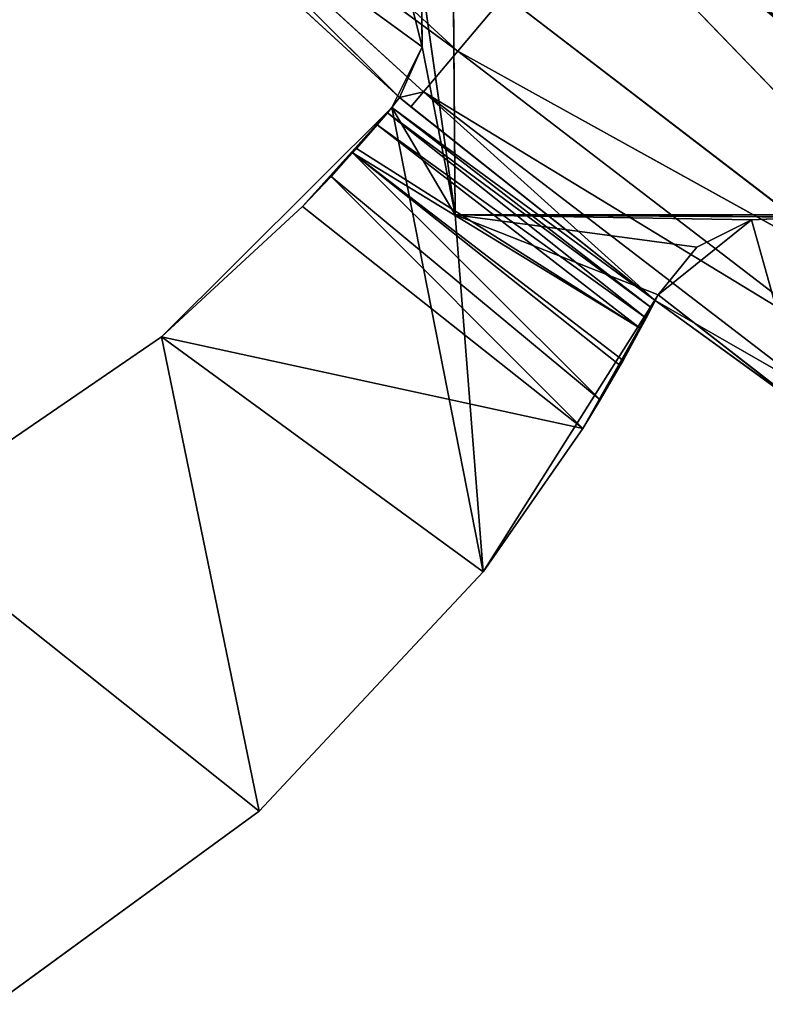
# Model space of a CAD drawing. Extents: x 0 to 110, y -110 to 0.
# Tile 17 of 256: x 27.25 to 32.36, y -91.03 to -84.28. Entities that reach past the tile are written whole.
import ezdxf

# ---------------------------------------------------------------- set-up
doc = ezdxf.new("R2010")
doc.units = 0
doc.header["$LTSCALE"] = 25.4
doc.layers.get('0').update_dxf_attribs({"color": 13, "linetype": 'CONTINUOUS'})

# ---------------------------------------------------------------- blocks, each defined once
blk = doc.blocks.new('REFLECTOR-LED-GU10-ES111-D')
at = {"color": 18}
for p, q in [((28.8912, 56, 89.7074), (26.3843, 56, 87.7114)), ((28.8912, 56, 89.7074), (26.3843, 56, 87.7114)), ((28.2213, 56, 86.4521), (26.3843, 56, 87.7114)), ((26.3843, 56, 87.7114), (28.2213, 54, 86.4521)), ((26.3843, 56, 87.7114), (28.2213, 54, 86.4521)), ((28.2213, 56, 86.4521), (26.3843, 56, 87.7114)), ((27.0756, 56, 91.032), (28.8912, 56, 89.7074)), ((27.0756, 56, 91.032), (28.8912, 56, 89.7074)), ((27.0756, 56, 91.032), (28.8912, 54, 89.7074)), ((27.0756, 56, 91.032), (28.8912, 54, 89.7074)), ((28.8912, 56, 89.7074), (28.2213, 56, 86.4521)), ((28.8912, 56, 89.7074), (28.2213, 56, 86.4521)), ((30.426, 56, 88.0659), (28.2213, 56, 86.4521)), ((30.426, 56, 88.0659), (28.2213, 56, 86.4521)), ((29.8, 56, 84.8811), (28.2213, 56, 86.4521)), ((28.2213, 56, 86.4521), (28.2213, 54, 86.4521)), ((28.2213, 56, 86.4521), (28.2213, 54, 86.4521)), ((28.2213, 56, 86.4521), (29.1891, 54, 85.5581)), ((28.2213, 56, 86.4521), (29.1891, 54, 85.5581)), ((29.8, 56, 84.8811), (28.2213, 56, 86.4521)), ((28.8912, 56, 89.7074), (30.426, 56, 88.0659)), ((28.8912, 56, 89.7074), (30.426, 56, 88.0659)), ((28.8912, 56, 89.7074), (30.426, 54, 88.0659)), ((28.8912, 56, 89.7074), (30.426, 54, 88.0659)), ((28.8912, 56, 89.7074), (28.8912, 54, 89.7074)), ((28.8912, 56, 89.7074), (28.8912, 54, 89.7074)), ((29.8, 56, 84.8811), (29.1891, 54, 85.5581)), ((29.8, 56, 84.8811), (29.1891, 54, 85.5581)), ((29.8, 56, 84.8811), (29.384, 53.9593, 85.353)), ((29.8, 56, 84.8811), (29.384, 53.9593, 85.353)), ((29.5307, 53.866, 85.1921), (29.8, 56, 84.8811)), ((29.5307, 53.866, 85.1921), (29.8, 56, 84.8811)), ((29.5586, 53.8404, 85.1608), (29.8, 56, 84.8811)), ((29.5586, 53.8404, 85.1608), (29.8, 56, 84.8811)), ((29.7003, 53.6532, 84.9987), (29.8, 56, 84.8811)), ((29.7003, 53.6532, 84.9987), (29.8, 56, 84.8811)), ((29.7708, 53.5, 84.9158), (29.8, 56, 84.8811)), ((29.7708, 53.5, 84.9158), (29.8, 56, 84.8811)), ((30.0077, 56, 84.4632), (29.8, 56, 84.8811)), ((29.8, 56, 84.8811), (30.2338, 56, 85.6166)), ((30.426, 56, 88.0659), (29.8, 56, 84.8811)), ((30.426, 56, 88.0659), (29.8, 56, 84.8811)), ((29.8, 56, 84.8811), (30.2338, 56, 85.6166)), ((30.0077, 56, 84.4632), (29.8, 56, 84.8811)), ((30.0077, 56, 84.4632), (29.8, 53.4116, 84.8811)), ((29.8, 53.4116, 84.8811), (29.8, 56, 84.8811)), ((30.0077, 56, 84.4632), (29.8, 53.4116, 84.8811)), ((29.8, 53.4116, 84.8811), (29.8, 56, 84.8811)), ((30.0077, 56, 84.4632), (29.8538, 53, 84.8106)), ((30.0077, 56, 84.4632), (29.8538, 53, 84.8106)), ((30.0031, 56, 83.9966), (30.2338, 56, 85.6166)), ((30.0031, 56, 83.9966), (30.2338, 56, 85.6166)), ((30.0031, 56, 83.9966), (30.0077, 56, 84.4632)), ((30.0077, 56, 84.4632), (30.0031, 46, 83.9966)), ((30.0077, 56, 84.4632), (30.0031, 46, 83.9966)), ((30.0031, 56, 83.9966), (30.0077, 56, 84.4632)), ((30.2338, 56, 85.6166), (30.0077, 56, 84.4632)), ((30.2338, 56, 85.6166), (30.0077, 56, 84.4632)), ((30.0077, 56, 84.4632), (30.0077, 46, 84.4632)), ((30.0077, 56, 84.4632), (30.0077, 46, 84.4632)), ((30.2091, 56, 82.4666), (33.2449, 56, 85.6166)), ((30.2091, 56, 82.4666), (33.2449, 56, 85.6166)), ((30.2091, 56, 82.4666), (30.2338, 56, 85.6166)), ((30.2091, 56, 82.4666), (30.2338, 56, 85.6166)), ((30.2338, 56, 85.6166), (33.2449, 56, 85.6166)), ((32.266, 56, 85.6496), (30.2338, 56, 85.6166)), ((30.2338, 56, 85.6166), (31.8904, 56, 85.8387)), ((32.266, 56, 85.6496), (30.2338, 56, 85.6166)), ((32.6862, 56, 85.6316), (30.2338, 56, 85.6166)), ((32.6862, 56, 85.6316), (30.2338, 56, 85.6166)), ((30.2338, 56, 85.6166), (33.2449, 56, 85.6166)), ((30.426, 56, 88.0659), (30.2338, 56, 85.6166)), ((30.426, 56, 88.0659), (30.2338, 56, 85.6166)), ((31.6258, 56, 86.1656), (30.2338, 56, 85.6166)), ((31.6258, 56, 86.1656), (30.2338, 56, 85.6166)), ((30.2338, 56, 85.6166), (31.8904, 56, 85.8387)), ((30.426, 56, 88.0659), (31.6258, 56, 86.1656)), ((31.6258, 56, 86.1656), (30.426, 54, 88.0659)), ((30.426, 56, 88.0659), (31.6258, 56, 86.1656)), ((30.426, 56, 88.0659), (30.426, 54, 88.0659)), ((31.6258, 56, 86.1656), (30.426, 54, 88.0659)), ((30.426, 56, 88.0659), (30.426, 54, 88.0659)), ((31.1097, 54, 87.082), (31.6258, 56, 86.1656)), ((31.1097, 54, 87.082), (31.6258, 56, 86.1656)), ((31.2289, 53.9736, 86.8863), (31.6258, 56, 86.1656)), ((31.2289, 53.9736, 86.8863), (31.6258, 56, 86.1656)), ((31.3664, 53.866, 86.6497), (31.6258, 56, 86.1656)), ((31.3664, 53.866, 86.6497), (31.6258, 56, 86.1656)), ((31.3855, 53.8425, 86.6157), (31.6258, 56, 86.1656)), ((31.3855, 53.8425, 86.6157), (31.6258, 56, 86.1656)), ((31.5054, 53.6186, 86.3969), (31.6258, 56, 86.1656)), ((31.5054, 53.6186, 86.3969), (31.6258, 56, 86.1656)), ((31.5434, 53.5001, 86.3251), (31.6258, 56, 86.1656)), ((31.5434, 53.5001, 86.3251), (31.6258, 56, 86.1656)), ((31.6258, 56, 86.1656), (31.5804, 53.3277, 86.2543)), ((31.6258, 56, 86.1656), (31.5804, 53.3277, 86.2543)), ((31.6258, 56, 86.1656), (31.606, 53, 86.2045)), ((31.6258, 56, 86.1656), (31.606, 53, 86.2045)), ((31.6258, 56, 86.1656), (31.8904, 56, 85.8387)), ((31.6258, 46, 86.1656), (31.6258, 56, 86.1656)), ((31.8904, 56, 85.8387), (31.6258, 46, 86.1656)), ((31.8904, 56, 85.8387), (31.6258, 46, 86.1656)), ((31.6258, 56, 86.1656), (31.8904, 56, 85.8387)), ((31.6258, 46, 86.1656), (31.6258, 56, 86.1656)), ((31.8904, 56, 85.8387), (32.266, 56, 85.6496)), ((32.266, 56, 85.6496), (31.8904, 46, 85.8387)), ((32.266, 56, 85.6496), (31.8904, 46, 85.8387)), ((31.8904, 56, 85.8387), (32.266, 56, 85.6496)), ((31.8904, 56, 85.8387), (31.8904, 46, 85.8387)), ((31.8904, 56, 85.8387), (31.8904, 46, 85.8387)), ((32.266, 56, 85.6496), (32.6862, 56, 85.6316)), ((32.6862, 56, 85.6316), (32.266, 46, 85.6496)), ((32.6862, 56, 85.6316), (32.266, 46, 85.6496)), ((32.266, 56, 85.6496), (32.6862, 56, 85.6316)), ((32.266, 56, 85.6496), (32.266, 46, 85.6496)), ((32.266, 56, 85.6496), (32.266, 46, 85.6496)), ((28.8912, 54, 89.7074), (26.3843, 54, 87.7114)), ((26.3843, 54, 87.7114), (28.2213, 54, 86.4521)), ((28.8912, 54, 89.7074), (26.3843, 54, 87.7114)), ((26.3843, 54, 87.7114), (28.2213, 54, 86.4521)), ((28.8912, 54, 89.7074), (27.0756, 54, 91.032)), ((28.8912, 54, 89.7074), (27.0756, 54, 91.032)), ((28.2213, 54, 86.4521), (29.1891, 54, 85.5581)), ((31.1097, 54, 87.082), (28.2213, 54, 86.4521)), ((30.426, 54, 88.0659), (28.2213, 54, 86.4521)), ((31.1097, 54, 87.082), (28.2213, 54, 86.4521)), ((30.426, 54, 88.0659), (28.2213, 54, 86.4521)), ((28.8912, 54, 89.7074), (28.2213, 54, 86.4521)), ((28.8912, 54, 89.7074), (28.2213, 54, 86.4521)), ((28.2213, 54, 86.4521), (29.1891, 54, 85.5581)), ((30.426, 54, 88.0659), (28.8912, 54, 89.7074)), ((30.426, 54, 88.0659), (28.8912, 54, 89.7074)), ((29.1891, 54, 85.5581), (31.1097, 54, 87.082)), ((29.1891, 54, 85.5581), (31.1097, 54, 87.082)), ((29.1891, 54, 85.5581), (29.384, 53.9593, 85.353)), ((29.1891, 54, 85.5581), (29.384, 53.9593, 85.353)), ((31.1097, 54, 87.082), (29.384, 53.9593, 85.353)), ((31.1097, 54, 87.082), (29.384, 53.9593, 85.353)), ((31.2289, 53.9736, 86.8863), (29.384, 53.9593, 85.353)), ((31.2289, 53.9736, 86.8863), (29.384, 53.9593, 85.353)), ((31.2289, 53.9736, 86.8863), (29.5307, 53.866, 85.1921)), ((31.2289, 53.9736, 86.8863), (29.5307, 53.866, 85.1921)), ((31.1097, 54, 87.082), (30.426, 54, 88.0659)), ((31.1097, 54, 87.082), (30.426, 54, 88.0659)), ((31.2289, 53.9736, 86.8863), (31.1097, 54, 87.082)), ((31.2289, 53.9736, 86.8863), (31.1097, 54, 87.082)), ((31.3664, 53.866, 86.6497), (31.2289, 53.9736, 86.8863)), ((31.3664, 53.866, 86.6497), (31.2289, 53.9736, 86.8863)), ((29.384, 53.9593, 85.353), (29.5307, 53.866, 85.1921)), ((29.384, 53.9593, 85.353), (29.5307, 53.866, 85.1921)), ((31.3855, 53.8425, 86.6157), (29.5307, 53.866, 85.1921)), ((29.5307, 53.866, 85.1921), (31.5054, 53.6186, 86.3969)), ((29.5307, 53.866, 85.1921), (31.5054, 53.6186, 86.3969)), ((29.5307, 53.866, 85.1921), (29.5586, 53.8404, 85.1608)), ((31.3664, 53.866, 86.6497), (29.5307, 53.866, 85.1921)), ((31.3855, 53.8425, 86.6157), (29.5307, 53.866, 85.1921)), ((31.3664, 53.866, 86.6497), (29.5307, 53.866, 85.1921)), ((29.5307, 53.866, 85.1921), (29.5586, 53.8404, 85.1608)), ((29.5586, 53.8404, 85.1608), (31.5054, 53.6186, 86.3969)), ((29.5586, 53.8404, 85.1608), (31.5054, 53.6186, 86.3969)), ((29.5586, 53.8404, 85.1608), (29.7003, 53.6532, 84.9987)), ((29.5586, 53.8404, 85.1608), (29.7003, 53.6532, 84.9987)), ((31.3855, 53.8425, 86.6157), (31.3664, 53.866, 86.6497)), ((31.3855, 53.8425, 86.6157), (31.3664, 53.866, 86.6497)), ((31.5054, 53.6186, 86.3969), (31.3855, 53.8425, 86.6157)), ((31.5054, 53.6186, 86.3969), (31.3855, 53.8425, 86.6157)), ((31.5434, 53.5001, 86.3251), (29.7003, 53.6532, 84.9987)), ((29.7003, 53.6532, 84.9987), (29.7708, 53.5, 84.9158)), ((31.5434, 53.5001, 86.3251), (29.7003, 53.6532, 84.9987)), ((31.5054, 53.6186, 86.3969), (29.7003, 53.6532, 84.9987)), ((31.5054, 53.6186, 86.3969), (29.7003, 53.6532, 84.9987)), ((29.7003, 53.6532, 84.9987), (29.7708, 53.5, 84.9158)), ((31.5434, 53.5001, 86.3251), (31.5054, 53.6186, 86.3969)), ((31.5434, 53.5001, 86.3251), (31.5054, 53.6186, 86.3969)), ((31.5434, 53.5001, 86.3251), (29.7708, 53.5, 84.9158)), ((31.5434, 53.5001, 86.3251), (29.7708, 53.5, 84.9158)), ((31.5804, 53.3277, 86.2543), (29.7708, 53.5, 84.9158)), ((29.7708, 53.5, 84.9158), (29.8, 53.4116, 84.8811)), ((31.5804, 53.3277, 86.2543), (29.7708, 53.5, 84.9158)), ((29.7708, 53.5, 84.9158), (29.8, 53.4116, 84.8811)), ((31.5804, 53.3277, 86.2543), (31.5434, 53.5001, 86.3251)), ((31.5804, 53.3277, 86.2543), (31.5434, 53.5001, 86.3251)), ((31.606, 53, 86.2045), (29.8, 53.4116, 84.8811)), ((29.8, 53.4116, 84.8811), (29.8538, 53, 84.8106)), ((31.606, 53, 86.2045), (29.8, 53.4116, 84.8811)), ((31.5804, 53.3277, 86.2543), (29.8, 53.4116, 84.8811)), ((31.5804, 53.3277, 86.2543), (29.8, 53.4116, 84.8811)), ((29.8, 53.4116, 84.8811), (29.8538, 53, 84.8106)), ((31.606, 53, 86.2045), (31.5804, 53.3277, 86.2543)), ((31.606, 53, 86.2045), (31.5804, 53.3277, 86.2543)), ((31.606, 53, 86.2045), (29.8538, 53, 84.8106)), ((29.8538, 53, 84.8106), (29.9313, 46, 84.8757)), ((29.8538, 53, 84.8106), (29.9313, 46, 84.8757)), ((29.8538, 53, 84.8106), (29.8538, 46, 84.8106)), ((31.606, 53, 86.2045), (29.8538, 53, 84.8106)), ((29.8538, 53, 84.8106), (29.8538, 46, 84.8106)), ((29.8538, 53, 84.8106), (30.0077, 46, 84.4632)), ((29.8538, 53, 84.8106), (30.0077, 46, 84.4632)), ((31.606, 53, 86.2045), (29.9313, 46, 84.8757)), ((31.606, 53, 86.2045), (29.9313, 46, 84.8757)), ((31.606, 46, 86.2045), (31.606, 53, 86.2045)), ((31.6258, 46, 86.1656), (31.606, 53, 86.2045)), ((31.606, 46, 86.2045), (31.606, 53, 86.2045)), ((31.6258, 46, 86.1656), (31.606, 53, 86.2045)), ((29.8538, 46, 84.8106), (27.4228, 46, 82.5772)), ((30.0077, 46, 84.4632), (27.4228, 46, 82.5772)), ((29.8538, 46, 84.8106), (27.4228, 46, 82.5772)), ((30.0077, 46, 84.4632), (27.4228, 46, 82.5772)), ((29.8538, 46, 84.8106), (27.5176, 45.5, 82.4824)), ((29.8538, 46, 84.8106), (27.5176, 45.5, 82.4824)), ((29.7874, 46, 83.5828), (30.0077, 46, 84.4632)), ((29.7874, 46, 83.5828), (30.0077, 46, 84.4632)), ((29.8538, 46, 84.8106), (29.9313, 46, 84.8757)), ((29.8538, 46, 84.8106), (29.9313, 46, 84.8757)), ((29.8538, 46, 84.8106), (30.0174, 45.5, 84.7731)), ((29.8538, 46, 84.8106), (30.0174, 45.5, 84.7731)), ((30.0077, 46, 84.4632), (29.8538, 46, 84.8106)), ((30.0077, 46, 84.4632), (29.8538, 46, 84.8106)), ((29.9313, 46, 84.8757), (31.606, 46, 86.2045)), ((29.9313, 46, 84.8757), (31.606, 46, 86.2045)), ((29.9313, 46, 84.8757), (30.0174, 45.5, 84.7731)), ((29.9313, 46, 84.8757), (30.0174, 45.5, 84.7731)), ((30.0031, 46, 83.9966), (30.0077, 46, 84.4632)), ((30.0031, 46, 83.9966), (30.0077, 46, 84.4632)), ((31.606, 46, 86.2045), (30.0174, 45.5, 84.7731)), ((31.606, 46, 86.2045), (30.0174, 45.5, 84.7731)), ((32.6305, 46, 86.9469), (31.606, 46, 86.2045)), ((31.606, 46, 86.2045), (32.7074, 45.5, 86.8372)), ((31.606, 46, 86.2045), (32.7074, 45.5, 86.8372)), ((31.606, 46, 86.2045), (31.6258, 46, 86.1656)), ((31.606, 46, 86.2045), (31.6258, 46, 86.1656)), ((32.6305, 46, 86.9469), (31.606, 46, 86.2045)), ((31.6258, 46, 86.1656), (31.8904, 46, 85.8387)), ((32.6305, 46, 86.9469), (31.6258, 46, 86.1656)), ((31.6258, 46, 86.1656), (31.8904, 46, 85.8387)), ((31.6258, 46, 86.1656), (32.266, 46, 85.6496)), ((31.6258, 46, 86.1656), (32.266, 46, 85.6496)), ((32.6305, 46, 86.9469), (31.6258, 46, 86.1656)), ((31.8904, 46, 85.8387), (32.266, 46, 85.6496)), ((31.8904, 46, 85.8387), (32.266, 46, 85.6496)), ((32.266, 46, 85.6496), (32.6862, 46, 85.6316)), ((32.6305, 46, 86.9469), (32.266, 46, 85.6496)), ((32.6305, 46, 86.9469), (32.266, 46, 85.6496)), ((32.266, 46, 85.6496), (32.6862, 46, 85.6316)), ((27.5176, 45.5, 82.4824), (30.0174, 45.5, 84.7731)), ((30.2527, 45.134, 84.4927), (27.5176, 45.5, 82.4824)), ((30.2527, 45.134, 84.4927), (27.5176, 45.5, 82.4824)), ((27.5176, 45.5, 82.4824), (30.0174, 45.5, 84.7731)), ((30.0174, 45.5, 84.7731), (32.7074, 45.5, 86.8372)), ((30.2527, 45.134, 84.4927), (30.0174, 45.5, 84.7731)), ((30.2527, 45.134, 84.4927), (30.0174, 45.5, 84.7731)), ((32.9173, 45.134, 86.5374), (30.0174, 45.5, 84.7731)), ((32.9173, 45.134, 86.5374), (30.0174, 45.5, 84.7731)), ((30.0174, 45.5, 84.7731), (32.7074, 45.5, 86.8372)), ((27.7764, 45.134, 82.2236), (30.2527, 45.134, 84.4927)), ((27.7764, 45.134, 82.2236), (30.2527, 45.134, 84.4927)), ((30.2527, 45.134, 84.4927), (32.9173, 45.134, 86.5374)), ((30.5741, 45, 84.1097), (30.2527, 45.134, 84.4927)), ((30.5741, 45, 84.1097), (30.2527, 45.134, 84.4927)), ((33.2041, 45, 86.1278), (30.2527, 45.134, 84.4927)), ((33.2041, 45, 86.1278), (30.2527, 45.134, 84.4927)), ((30.2527, 45.134, 84.4927), (32.9173, 45.134, 86.5374)), ((33.2041, 45, 86.1278), (30.5741, 45, 84.1097)), ((33.2041, 45, 86.1278), (30.5741, 45, 84.1097))]:
    blk.add_line(p, q, dxfattribs=at)
mesh = blk.add_polyface(dxfattribs=at)
corners = [(27.0756, 56, 91.032), (28.8912, 56, 89.7074), (26.3843, 56, 87.7114)]
mesh.append_faces([[corners[k] for k in face] for face in [(0, 1, 2)]], dxfattribs={"color": 18})
mesh = blk.add_polyface(dxfattribs=at)
corners = [(28.8912, 56, 89.7074), (28.2213, 56, 86.4521), (26.3843, 56, 87.7114)]
mesh.append_faces([[corners[k] for k in face] for face in [(0, 1, 2)]], dxfattribs={"color": 18})
mesh = blk.add_polyface(dxfattribs=at)
corners = [(28.2213, 54, 86.4521), (26.3843, 54, 87.7114), (26.3843, 56, 87.7114)]
mesh.append_faces([[corners[k] for k in face] for face in [(0, 1, 2)]], dxfattribs={"color": 18})
mesh = blk.add_polyface(dxfattribs=at)
corners = [(28.2213, 54, 86.4521), (26.3843, 56, 87.7114), (28.2213, 56, 86.4521)]
mesh.append_faces([[corners[k] for k in face] for face in [(0, 1, 2)]], dxfattribs={"color": 18})
mesh = blk.add_polyface(dxfattribs=at)
corners = [(28.8912, 56, 89.7074), (27.0756, 56, 91.032), (28.8912, 54, 89.7074)]
mesh.append_faces([[corners[k] for k in face] for face in [(0, 1, 2)]], dxfattribs={"color": 18})
mesh = blk.add_polyface(dxfattribs=at)
corners = [(28.8912, 54, 89.7074), (27.0756, 56, 91.032), (27.0756, 54, 91.032)]
mesh.append_faces([[corners[k] for k in face] for face in [(0, 1, 2)]], dxfattribs={"color": 18})
mesh = blk.add_polyface(dxfattribs=at)
corners = [(28.8912, 56, 89.7074), (30.426, 56, 88.0659), (28.2213, 56, 86.4521)]
mesh.append_faces([[corners[k] for k in face] for face in [(0, 1, 2)]], dxfattribs={"color": 18})
mesh = blk.add_polyface(dxfattribs=at)
corners = [(30.426, 56, 88.0659), (29.8, 56, 84.8811), (28.2213, 56, 86.4521)]
mesh.append_faces([[corners[k] for k in face] for face in [(0, 1, 2)]], dxfattribs={"color": 18})
mesh = blk.add_polyface(dxfattribs=at)
corners = [(29.1891, 54, 85.5581), (28.2213, 54, 86.4521), (28.2213, 56, 86.4521)]
mesh.append_faces([[corners[k] for k in face] for face in [(0, 1, 2)]], dxfattribs={"color": 18})
mesh = blk.add_polyface(dxfattribs=at)
corners = [(29.8, 56, 84.8811), (29.1891, 54, 85.5581), (28.2213, 56, 86.4521)]
mesh.append_faces([[corners[k] for k in face] for face in [(0, 1, 2)]], dxfattribs={"color": 18})
mesh = blk.add_polyface(dxfattribs=at)
corners = [(28.8912, 56, 89.7074), (30.426, 54, 88.0659), (30.426, 56, 88.0659)]
mesh.append_faces([[corners[k] for k in face] for face in [(0, 1, 2)]], dxfattribs={"color": 18})
mesh = blk.add_polyface(dxfattribs=at)
corners = [(28.8912, 56, 89.7074), (28.8912, 54, 89.7074), (30.426, 54, 88.0659)]
mesh.append_faces([[corners[k] for k in face] for face in [(0, 1, 2)]], dxfattribs={"color": 18})
mesh = blk.add_polyface(dxfattribs=at)
corners = [(29.8, 56, 84.8811), (29.384, 53.9593, 85.353), (29.1891, 54, 85.5581)]
mesh.append_faces([[corners[k] for k in face] for face in [(0, 1, 2)]], dxfattribs={"color": 18})
mesh = blk.add_polyface(dxfattribs=at)
corners = [(29.8, 56, 84.8811), (29.5307, 53.866, 85.1921), (29.384, 53.9593, 85.353)]
mesh.append_faces([[corners[k] for k in face] for face in [(0, 1, 2)]], dxfattribs={"color": 18})
mesh = blk.add_polyface(dxfattribs=at)
corners = [(29.8, 56, 84.8811), (29.5586, 53.8404, 85.1608), (29.5307, 53.866, 85.1921)]
mesh.append_faces([[corners[k] for k in face] for face in [(0, 1, 2)]], dxfattribs={"color": 18})
mesh = blk.add_polyface(dxfattribs=at)
corners = [(29.8, 56, 84.8811), (29.7003, 53.6532, 84.9987), (29.5586, 53.8404, 85.1608)]
mesh.append_faces([[corners[k] for k in face] for face in [(0, 1, 2)]], dxfattribs={"color": 18})
mesh = blk.add_polyface(dxfattribs=at)
corners = [(33.2519, 47, 84.9336), (29.6718, 47, 81.9718), (30.2091, 56, 82.4666)]
mesh.append_faces([[corners[k] for k in face] for face in [(0, 1, 2)]], dxfattribs={"color": 18})
mesh = blk.add_polyface(dxfattribs=at)
corners = [(29.8, 56, 84.8811), (29.7708, 53.5, 84.9158), (29.7003, 53.6532, 84.9987)]
mesh.append_faces([[corners[k] for k in face] for face in [(0, 1, 2)]], dxfattribs={"color": 18})
mesh = blk.add_polyface(dxfattribs=at)
corners = [(29.8, 56, 84.8811), (29.8, 53.4116, 84.8811), (29.7708, 53.5, 84.9158)]
mesh.append_faces([[corners[k] for k in face] for face in [(0, 1, 2)]], dxfattribs={"color": 18})
mesh = blk.add_polyface(dxfattribs=at)
corners = [(30.2338, 56, 85.6166), (30.0077, 56, 84.4632), (29.8, 56, 84.8811)]
mesh.append_faces([[corners[k] for k in face] for face in [(0, 1, 2)]], dxfattribs={"color": 18})
mesh = blk.add_polyface(dxfattribs=at)
corners = [(30.426, 56, 88.0659), (30.2338, 56, 85.6166), (29.8, 56, 84.8811)]
mesh.append_faces([[corners[k] for k in face] for face in [(0, 1, 2)]], dxfattribs={"color": 18})
mesh = blk.add_polyface(dxfattribs=at)
corners = [(30.0077, 56, 84.4632), (29.8, 53.4116, 84.8811), (29.8, 56, 84.8811)]
mesh.append_faces([[corners[k] for k in face] for face in [(0, 1, 2)]], dxfattribs={"color": 18})
mesh = blk.add_polyface(dxfattribs=at)
corners = [(30.0077, 56, 84.4632), (29.8538, 53, 84.8106), (29.8, 53.4116, 84.8811)]
mesh.append_faces([[corners[k] for k in face] for face in [(0, 1, 2)]], dxfattribs={"color": 18})
mesh = blk.add_polyface(dxfattribs=at)
corners = [(30.0077, 56, 84.4632), (30.0077, 46, 84.4632), (29.8538, 53, 84.8106)]
mesh.append_faces([[corners[k] for k in face] for face in [(0, 1, 2)]], dxfattribs={"color": 18})
mesh = blk.add_polyface(dxfattribs=at)
corners = [(30.2338, 56, 85.6166), (30.2091, 56, 82.4666), (30.0031, 56, 83.9966)]
mesh.append_faces([[corners[k] for k in face] for face in [(0, 1, 2)]], dxfattribs={"color": 18})
mesh = blk.add_polyface(dxfattribs=at)
corners = [(30.2338, 56, 85.6166), (30.0031, 56, 83.9966), (30.0077, 56, 84.4632)]
mesh.append_faces([[corners[k] for k in face] for face in [(0, 1, 2)]], dxfattribs={"color": 18})
mesh = blk.add_polyface(dxfattribs=at)
corners = [(30.0077, 56, 84.4632), (30.0031, 46, 83.9966), (30.0077, 46, 84.4632)]
mesh.append_faces([[corners[k] for k in face] for face in [(0, 1, 2)]], dxfattribs={"color": 18})
mesh = blk.add_polyface(dxfattribs=at)
corners = [(30.0031, 56, 83.9966), (30.0031, 46, 83.9966), (30.0077, 56, 84.4632)]
mesh.append_faces([[corners[k] for k in face] for face in [(0, 1, 2)]], dxfattribs={"color": 18})
mesh = blk.add_polyface(dxfattribs=at)
corners = [(33.2449, 56, 85.6166), (33.2519, 56, 84.9336), (30.2091, 56, 82.4666)]
mesh.append_faces([[corners[k] for k in face] for face in [(0, 1, 2)]], dxfattribs={"color": 18})
mesh = blk.add_polyface(dxfattribs=at)
corners = [(33.2449, 56, 85.6166), (30.2091, 56, 82.4666), (30.2338, 56, 85.6166)]
mesh.append_faces([[corners[k] for k in face] for face in [(0, 1, 2)]], dxfattribs={"color": 18})
mesh = blk.add_polyface(dxfattribs=at)
corners = [(33.2519, 47, 84.9336), (30.2091, 56, 82.4666), (33.2519, 56, 84.9336)]
mesh.append_faces([[corners[k] for k in face] for face in [(0, 1, 2)]], dxfattribs={"color": 18})
mesh = blk.add_polyface(dxfattribs=at)
corners = [(31.8904, 56, 85.8387), (32.266, 56, 85.6496), (30.2338, 56, 85.6166)]
mesh.append_faces([[corners[k] for k in face] for face in [(0, 1, 2)]], dxfattribs={"color": 18})
mesh = blk.add_polyface(dxfattribs=at)
corners = [(32.266, 56, 85.6496), (32.6862, 56, 85.6316), (30.2338, 56, 85.6166)]
mesh.append_faces([[corners[k] for k in face] for face in [(0, 1, 2)]], dxfattribs={"color": 18})
mesh = blk.add_polyface(dxfattribs=at)
corners = [(32.6862, 56, 85.6316), (33.2449, 56, 85.6166), (30.2338, 56, 85.6166)]
mesh.append_faces([[corners[k] for k in face] for face in [(0, 1, 2)]], dxfattribs={"color": 18})
mesh = blk.add_polyface(dxfattribs=at)
corners = [(30.426, 56, 88.0659), (31.6258, 56, 86.1656), (30.2338, 56, 85.6166)]
mesh.append_faces([[corners[k] for k in face] for face in [(0, 1, 2)]], dxfattribs={"color": 18})
mesh = blk.add_polyface(dxfattribs=at)
corners = [(31.6258, 56, 86.1656), (31.8904, 56, 85.8387), (30.2338, 56, 85.6166)]
mesh.append_faces([[corners[k] for k in face] for face in [(0, 1, 2)]], dxfattribs={"color": 18})
mesh = blk.add_polyface(dxfattribs=at)
corners = [(31.6258, 56, 86.1656), (30.426, 54, 88.0659), (31.1097, 54, 87.082)]
mesh.append_faces([[corners[k] for k in face] for face in [(0, 1, 2)]], dxfattribs={"color": 18})
mesh = blk.add_polyface(dxfattribs=at)
corners = [(30.426, 56, 88.0659), (30.426, 54, 88.0659), (31.6258, 56, 86.1656)]
mesh.append_faces([[corners[k] for k in face] for face in [(0, 1, 2)]], dxfattribs={"color": 18})
mesh = blk.add_polyface(dxfattribs=at)
corners = [(31.6258, 56, 86.1656), (31.1097, 54, 87.082), (31.2289, 53.9736, 86.8863)]
mesh.append_faces([[corners[k] for k in face] for face in [(0, 1, 2)]], dxfattribs={"color": 18})
mesh = blk.add_polyface(dxfattribs=at)
corners = [(34.0688, 55, 85.0727), (31.1338, 56, 82.8008), (31.1338, 55, 82.8008)]
mesh.append_faces([[corners[k] for k in face] for face in [(0, 1, 2)]], dxfattribs={"color": 18})
mesh = blk.add_polyface(dxfattribs=at)
corners = [(34.0688, 56, 85.0727), (31.1338, 56, 82.8008), (34.0688, 55, 85.0727)]
mesh.append_faces([[corners[k] for k in face] for face in [(0, 1, 2)]], dxfattribs={"color": 18})
mesh = blk.add_polyface(dxfattribs=at)
corners = [(34.0688, 56, 85.0727), (35.3318, 56, 80.873), (31.1338, 56, 82.8008)]
mesh.append_faces([[corners[k] for k in face] for face in [(0, 1, 2)]], dxfattribs={"color": 18})
mesh = blk.add_polyface(dxfattribs=at)
corners = [(31.6258, 56, 86.1656), (31.2289, 53.9736, 86.8863), (31.3664, 53.866, 86.6497)]
mesh.append_faces([[corners[k] for k in face] for face in [(0, 1, 2)]], dxfattribs={"color": 18})
mesh = blk.add_polyface(dxfattribs=at)
corners = [(31.6258, 56, 86.1656), (31.3664, 53.866, 86.6497), (31.3855, 53.8425, 86.6157)]
mesh.append_faces([[corners[k] for k in face] for face in [(0, 1, 2)]], dxfattribs={"color": 18})
mesh = blk.add_polyface(dxfattribs=at)
corners = [(31.6258, 56, 86.1656), (31.3855, 53.8425, 86.6157), (31.5054, 53.6186, 86.3969)]
mesh.append_faces([[corners[k] for k in face] for face in [(0, 1, 2)]], dxfattribs={"color": 18})
mesh = blk.add_polyface(dxfattribs=at)
corners = [(31.6258, 56, 86.1656), (31.5054, 53.6186, 86.3969), (31.5434, 53.5001, 86.3251)]
mesh.append_faces([[corners[k] for k in face] for face in [(0, 1, 2)]], dxfattribs={"color": 18})
mesh = blk.add_polyface(dxfattribs=at)
corners = [(31.6258, 56, 86.1656), (31.5434, 53.5001, 86.3251), (31.5804, 53.3277, 86.2543)]
mesh.append_faces([[corners[k] for k in face] for face in [(0, 1, 2)]], dxfattribs={"color": 18})
mesh = blk.add_polyface(dxfattribs=at)
corners = [(31.6258, 56, 86.1656), (31.5804, 53.3277, 86.2543), (31.606, 53, 86.2045)]
mesh.append_faces([[corners[k] for k in face] for face in [(0, 1, 2)]], dxfattribs={"color": 18})
mesh = blk.add_polyface(dxfattribs=at)
corners = [(31.6258, 56, 86.1656), (31.606, 53, 86.2045), (31.6258, 46, 86.1656)]
mesh.append_faces([[corners[k] for k in face] for face in [(0, 1, 2)]], dxfattribs={"color": 18})
mesh = blk.add_polyface(dxfattribs=at)
corners = [(31.8904, 56, 85.8387), (31.6258, 46, 86.1656), (31.8904, 46, 85.8387)]
mesh.append_faces([[corners[k] for k in face] for face in [(0, 1, 2)]], dxfattribs={"color": 18})
mesh = blk.add_polyface(dxfattribs=at)
corners = [(31.6258, 56, 86.1656), (31.6258, 46, 86.1656), (31.8904, 56, 85.8387)]
mesh.append_faces([[corners[k] for k in face] for face in [(0, 1, 2)]], dxfattribs={"color": 18})
mesh = blk.add_polyface(dxfattribs=at)
corners = [(32.266, 56, 85.6496), (31.8904, 46, 85.8387), (32.266, 46, 85.6496)]
mesh.append_faces([[corners[k] for k in face] for face in [(0, 1, 2)]], dxfattribs={"color": 18})
mesh = blk.add_polyface(dxfattribs=at)
corners = [(32.266, 56, 85.6496), (31.8904, 56, 85.8387), (31.8904, 46, 85.8387)]
mesh.append_faces([[corners[k] for k in face] for face in [(0, 1, 2)]], dxfattribs={"color": 18})
mesh = blk.add_polyface(dxfattribs=at)
corners = [(32.6862, 56, 85.6316), (32.266, 46, 85.6496), (32.6862, 46, 85.6316)]
mesh.append_faces([[corners[k] for k in face] for face in [(0, 1, 2)]], dxfattribs={"color": 18})
mesh = blk.add_polyface(dxfattribs=at)
corners = [(32.6862, 56, 85.6316), (32.266, 56, 85.6496), (32.266, 46, 85.6496)]
mesh.append_faces([[corners[k] for k in face] for face in [(0, 1, 2)]], dxfattribs={"color": 18})
mesh = blk.add_polyface(dxfattribs=at)
corners = [(34.0688, 55, 85.0727), (31.1338, 55, 82.8008), (32.6498, 55, 78.5949)]
mesh.append_faces([[corners[k] for k in face] for face in [(0, 1, 2)]], dxfattribs={"color": 18})
mesh = blk.add_polyface(dxfattribs=at)
corners = [(28.8912, 54, 89.7074), (26.3843, 54, 87.7114), (28.2213, 54, 86.4521)]
mesh.append_faces([[corners[k] for k in face] for face in [(0, 1, 2)]], dxfattribs={"color": 18})
mesh = blk.add_polyface(dxfattribs=at)
corners = [(27.0756, 54, 91.032), (26.3843, 54, 87.7114), (28.8912, 54, 89.7074)]
mesh.append_faces([[corners[k] for k in face] for face in [(0, 1, 2)]], dxfattribs={"color": 18})
mesh = blk.add_polyface(dxfattribs=at)
corners = [(31.1097, 54, 87.082), (28.2213, 54, 86.4521), (29.1891, 54, 85.5581)]
mesh.append_faces([[corners[k] for k in face] for face in [(0, 1, 2)]], dxfattribs={"color": 18})
mesh = blk.add_polyface(dxfattribs=at)
corners = [(30.426, 54, 88.0659), (28.2213, 54, 86.4521), (31.1097, 54, 87.082)]
mesh.append_faces([[corners[k] for k in face] for face in [(0, 1, 2)]], dxfattribs={"color": 18})
mesh = blk.add_polyface(dxfattribs=at)
corners = [(28.8912, 54, 89.7074), (28.2213, 54, 86.4521), (30.426, 54, 88.0659)]
mesh.append_faces([[corners[k] for k in face] for face in [(0, 1, 2)]], dxfattribs={"color": 18})
mesh = blk.add_polyface(dxfattribs=at)
corners = [(31.1097, 54, 87.082), (29.1891, 54, 85.5581), (29.384, 53.9593, 85.353)]
mesh.append_faces([[corners[k] for k in face] for face in [(0, 1, 2)]], dxfattribs={"color": 18})
mesh = blk.add_polyface(dxfattribs=at)
corners = [(31.1097, 54, 87.082), (29.384, 53.9593, 85.353), (31.2289, 53.9736, 86.8863)]
mesh.append_faces([[corners[k] for k in face] for face in [(0, 1, 2)]], dxfattribs={"color": 18})
mesh = blk.add_polyface(dxfattribs=at)
corners = [(31.2289, 53.9736, 86.8863), (29.384, 53.9593, 85.353), (29.5307, 53.866, 85.1921)]
mesh.append_faces([[corners[k] for k in face] for face in [(0, 1, 2)]], dxfattribs={"color": 18})
mesh = blk.add_polyface(dxfattribs=at)
corners = [(31.2289, 53.9736, 86.8863), (29.5307, 53.866, 85.1921), (31.3664, 53.866, 86.6497)]
mesh.append_faces([[corners[k] for k in face] for face in [(0, 1, 2)]], dxfattribs={"color": 18})
mesh = blk.add_polyface(dxfattribs=at)
corners = [(31.3855, 53.8425, 86.6157), (29.5307, 53.866, 85.1921), (31.5054, 53.6186, 86.3969)]
mesh.append_faces([[corners[k] for k in face] for face in [(0, 1, 2)]], dxfattribs={"color": 18})
mesh = blk.add_polyface(dxfattribs=at)
corners = [(31.5054, 53.6186, 86.3969), (29.5307, 53.866, 85.1921), (29.5586, 53.8404, 85.1608)]
mesh.append_faces([[corners[k] for k in face] for face in [(0, 1, 2)]], dxfattribs={"color": 18})
mesh = blk.add_polyface(dxfattribs=at)
corners = [(31.3664, 53.866, 86.6497), (29.5307, 53.866, 85.1921), (31.3855, 53.8425, 86.6157)]
mesh.append_faces([[corners[k] for k in face] for face in [(0, 1, 2)]], dxfattribs={"color": 18})
mesh = blk.add_polyface(dxfattribs=at)
corners = [(31.5054, 53.6186, 86.3969), (29.5586, 53.8404, 85.1608), (29.7003, 53.6532, 84.9987)]
mesh.append_faces([[corners[k] for k in face] for face in [(0, 1, 2)]], dxfattribs={"color": 18})
mesh = blk.add_polyface(dxfattribs=at)
corners = [(31.5434, 53.5001, 86.3251), (29.7003, 53.6532, 84.9987), (29.7708, 53.5, 84.9158)]
mesh.append_faces([[corners[k] for k in face] for face in [(0, 1, 2)]], dxfattribs={"color": 18})
mesh = blk.add_polyface(dxfattribs=at)
corners = [(31.5434, 53.5001, 86.3251), (31.5054, 53.6186, 86.3969), (29.7003, 53.6532, 84.9987)]
mesh.append_faces([[corners[k] for k in face] for face in [(0, 1, 2)]], dxfattribs={"color": 18})
mesh = blk.add_polyface(dxfattribs=at)
corners = [(31.5804, 53.3277, 86.2543), (31.5434, 53.5001, 86.3251), (29.7708, 53.5, 84.9158)]
mesh.append_faces([[corners[k] for k in face] for face in [(0, 1, 2)]], dxfattribs={"color": 18})
mesh = blk.add_polyface(dxfattribs=at)
corners = [(31.5804, 53.3277, 86.2543), (29.7708, 53.5, 84.9158), (29.8, 53.4116, 84.8811)]
mesh.append_faces([[corners[k] for k in face] for face in [(0, 1, 2)]], dxfattribs={"color": 18})
mesh = blk.add_polyface(dxfattribs=at)
corners = [(31.606, 53, 86.2045), (29.8, 53.4116, 84.8811), (29.8538, 53, 84.8106)]
mesh.append_faces([[corners[k] for k in face] for face in [(0, 1, 2)]], dxfattribs={"color": 18})
mesh = blk.add_polyface(dxfattribs=at)
corners = [(31.606, 53, 86.2045), (31.5804, 53.3277, 86.2543), (29.8, 53.4116, 84.8811)]
mesh.append_faces([[corners[k] for k in face] for face in [(0, 1, 2)]], dxfattribs={"color": 18})
mesh = blk.add_polyface(dxfattribs=at)
corners = [(31.606, 53, 86.2045), (29.8538, 53, 84.8106), (29.9313, 46, 84.8757)]
mesh.append_faces([[corners[k] for k in face] for face in [(0, 1, 2)]], dxfattribs={"color": 18})
mesh = blk.add_polyface(dxfattribs=at)
corners = [(29.9313, 46, 84.8757), (29.8538, 53, 84.8106), (29.8538, 46, 84.8106)]
mesh.append_faces([[corners[k] for k in face] for face in [(0, 1, 2)]], dxfattribs={"color": 18})
mesh = blk.add_polyface(dxfattribs=at)
corners = [(29.8538, 53, 84.8106), (30.0077, 46, 84.4632), (29.8538, 46, 84.8106)]
mesh.append_faces([[corners[k] for k in face] for face in [(0, 1, 2)]], dxfattribs={"color": 18})
mesh = blk.add_polyface(dxfattribs=at)
corners = [(31.606, 53, 86.2045), (29.9313, 46, 84.8757), (31.606, 46, 86.2045)]
mesh.append_faces([[corners[k] for k in face] for face in [(0, 1, 2)]], dxfattribs={"color": 18})
mesh = blk.add_polyface(dxfattribs=at)
corners = [(31.606, 53, 86.2045), (31.606, 46, 86.2045), (31.6258, 46, 86.1656)]
mesh.append_faces([[corners[k] for k in face] for face in [(0, 1, 2)]], dxfattribs={"color": 18})
at = {"color": 7}
mesh = blk.add_polyface(dxfattribs=at)
corners = [(33.8631, 47.5, 85.3682), (55, 47.5, 55), (30.8992, 47.5, 83.0741)]
mesh.append_faces([[corners[k] for k in face] for face in [(0, 1, 2)]], dxfattribs={"color": 7})
at = {"color": 18}
mesh = blk.add_polyface(dxfattribs=at)
corners = [(33.2519, 47, 84.9336), (55, 47, 55), (29.6718, 47, 81.9718)]
mesh.append_faces([[corners[k] for k in face] for face in [(0, 1, 2)]], dxfattribs={"color": 18})
mesh = blk.add_polyface(dxfattribs=at)
corners = [(29.8538, 46, 84.8106), (27.4228, 46, 82.5772), (27.5176, 45.5, 82.4824)]
mesh.append_faces([[corners[k] for k in face] for face in [(0, 1, 2)]], dxfattribs={"color": 18})
mesh = blk.add_polyface(dxfattribs=at)
corners = [(29.8538, 46, 84.8106), (30.0077, 46, 84.4632), (27.4228, 46, 82.5772)]
mesh.append_faces([[corners[k] for k in face] for face in [(0, 1, 2)]], dxfattribs={"color": 18})
mesh = blk.add_polyface(dxfattribs=at)
corners = [(30.0077, 46, 84.4632), (29.7874, 46, 83.5828), (27.4228, 46, 82.5772)]
mesh.append_faces([[corners[k] for k in face] for face in [(0, 1, 2)]], dxfattribs={"color": 18})
mesh = blk.add_polyface(dxfattribs=at)
corners = [(30.0174, 45.5, 84.7731), (29.8538, 46, 84.8106), (27.5176, 45.5, 82.4824)]
mesh.append_faces([[corners[k] for k in face] for face in [(0, 1, 2)]], dxfattribs={"color": 18})
mesh = blk.add_polyface(dxfattribs=at)
corners = [(30.0077, 46, 84.4632), (30.0031, 46, 83.9966), (29.7874, 46, 83.5828)]
mesh.append_faces([[corners[k] for k in face] for face in [(0, 1, 2)]], dxfattribs={"color": 18})
mesh = blk.add_polyface(dxfattribs=at)
corners = [(30.0174, 45.5, 84.7731), (29.9313, 46, 84.8757), (29.8538, 46, 84.8106)]
mesh.append_faces([[corners[k] for k in face] for face in [(0, 1, 2)]], dxfattribs={"color": 18})
mesh = blk.add_polyface(dxfattribs=at)
corners = [(31.606, 46, 86.2045), (29.9313, 46, 84.8757), (30.0174, 45.5, 84.7731)]
mesh.append_faces([[corners[k] for k in face] for face in [(0, 1, 2)]], dxfattribs={"color": 18})
mesh = blk.add_polyface(dxfattribs=at)
corners = [(32.7074, 45.5, 86.8372), (31.606, 46, 86.2045), (30.0174, 45.5, 84.7731)]
mesh.append_faces([[corners[k] for k in face] for face in [(0, 1, 2)]], dxfattribs={"color": 18})
mesh = blk.add_polyface(dxfattribs=at)
corners = [(32.7074, 45.5, 86.8372), (32.6305, 46, 86.9469), (31.606, 46, 86.2045)]
mesh.append_faces([[corners[k] for k in face] for face in [(0, 1, 2)]], dxfattribs={"color": 18})
mesh = blk.add_polyface(dxfattribs=at)
corners = [(32.6305, 46, 86.9469), (31.6258, 46, 86.1656), (31.606, 46, 86.2045)]
mesh.append_faces([[corners[k] for k in face] for face in [(0, 1, 2)]], dxfattribs={"color": 18})
mesh = blk.add_polyface(dxfattribs=at)
corners = [(31.6258, 46, 86.1656), (32.266, 46, 85.6496), (31.8904, 46, 85.8387)]
mesh.append_faces([[corners[k] for k in face] for face in [(0, 1, 2)]], dxfattribs={"color": 18})
mesh = blk.add_polyface(dxfattribs=at)
corners = [(32.6305, 46, 86.9469), (32.266, 46, 85.6496), (31.6258, 46, 86.1656)]
mesh.append_faces([[corners[k] for k in face] for face in [(0, 1, 2)]], dxfattribs={"color": 18})
mesh = blk.add_polyface(dxfattribs=at)
corners = [(32.6305, 46, 86.9469), (32.6862, 46, 85.6316), (32.266, 46, 85.6496)]
mesh.append_faces([[corners[k] for k in face] for face in [(0, 1, 2)]], dxfattribs={"color": 18})
mesh = blk.add_polyface(dxfattribs=at)
corners = [(30.2527, 45.134, 84.4927), (27.5176, 45.5, 82.4824), (27.7764, 45.134, 82.2236)]
mesh.append_faces([[corners[k] for k in face] for face in [(0, 1, 2)]], dxfattribs={"color": 18})
mesh = blk.add_polyface(dxfattribs=at)
corners = [(30.0174, 45.5, 84.7731), (27.5176, 45.5, 82.4824), (30.2527, 45.134, 84.4927)]
mesh.append_faces([[corners[k] for k in face] for face in [(0, 1, 2)]], dxfattribs={"color": 18})
mesh = blk.add_polyface(dxfattribs=at)
corners = [(32.9173, 45.134, 86.5374), (30.0174, 45.5, 84.7731), (30.2527, 45.134, 84.4927)]
mesh.append_faces([[corners[k] for k in face] for face in [(0, 1, 2)]], dxfattribs={"color": 18})
mesh = blk.add_polyface(dxfattribs=at)
corners = [(32.7074, 45.5, 86.8372), (30.0174, 45.5, 84.7731), (32.9173, 45.134, 86.5374)]
mesh.append_faces([[corners[k] for k in face] for face in [(0, 1, 2)]], dxfattribs={"color": 18})
mesh = blk.add_polyface(dxfattribs=at)
corners = [(30.2527, 45.134, 84.4927), (27.7764, 45.134, 82.2236), (30.5741, 45, 84.1097)]
mesh.append_faces([[corners[k] for k in face] for face in [(0, 1, 2)]], dxfattribs={"color": 18})
mesh = blk.add_polyface(dxfattribs=at)
corners = [(33.2041, 45, 86.1278), (30.2527, 45.134, 84.4927), (30.5741, 45, 84.1097)]
mesh.append_faces([[corners[k] for k in face] for face in [(0, 1, 2)]], dxfattribs={"color": 18})
mesh = blk.add_polyface(dxfattribs=at)
corners = [(32.9173, 45.134, 86.5374), (30.2527, 45.134, 84.4927), (33.2041, 45, 86.1278)]
mesh.append_faces([[corners[k] for k in face] for face in [(0, 1, 2)]], dxfattribs={"color": 18})
mesh = blk.add_polyface(dxfattribs=at)
corners = [(33.2041, 45, 86.1278), (30.5741, 45, 84.1097), (39.8706, 45, 74.9023)]
mesh.append_faces([[corners[k] for k in face] for face in [(0, 1, 2)]], dxfattribs={"color": 18})

msp = doc.modelspace()

# ---------------------------------------------------------------- block references
at = {"color": 0, "extrusion": (0, -1, -3.82857e-16)}
msp.add_blockref('REFLECTOR-LED-GU10-ES111-D', (0, 0), dxfattribs=at)

doc.saveas('drawing.dxf')
